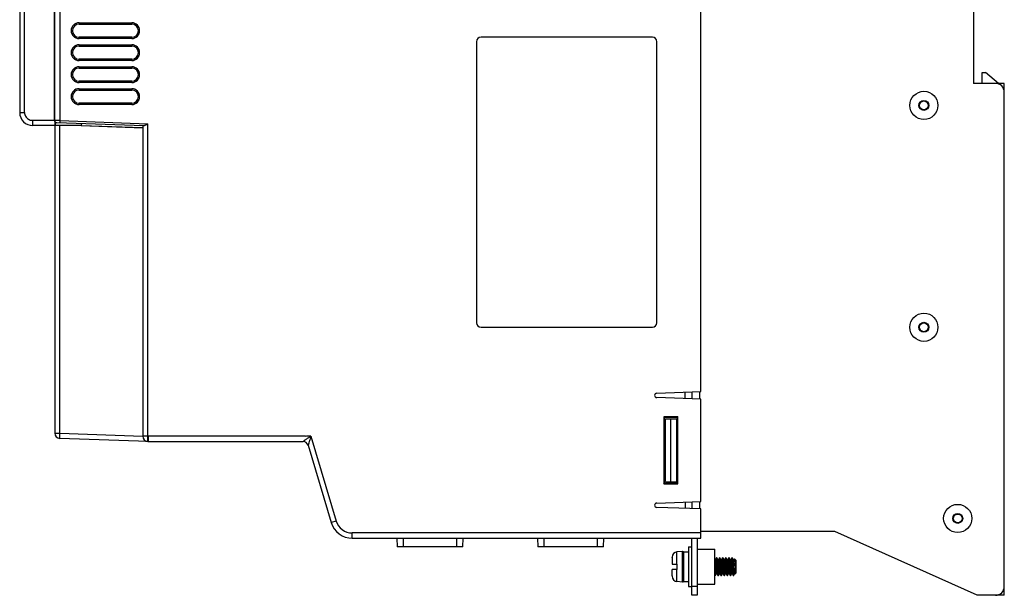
# Model space of a CAD drawing. Header units: millimetres. Extents: x -131 to 719, y -272 to 510.
# Tile 13 of 102: x -123 to 101, y -11 to 120. Entities that reach past the tile are written whole.
import ezdxf

# ---------------------------------------------------------------- set-up
doc = ezdxf.new("R2010")
doc.units = ezdxf.units.MM
doc.header["$LTSCALE"] = 23.1
doc.layers.get('0').update_dxf_attribs({"linetype": 'CONTINUOUS'})

msp = doc.modelspace()

# ---------------------------------------------------------------- linework, layer by layer
at = {"color": 7}
for p, q in [((-114.99, 97.42), (-114.99, 218.31)), ((-113.79, 97.4), (-113.79, 216.77)), ((32.01, 35.72), (32.01, 180.02)), ((94.11, 145.87), (94.11, 105.87)), ((-115.03, 97.47), (-115.03, 144.94)), ((-122.99, 140.75), (-122.99, 99.27)), ((-121.89, 99.27), (-121.89, 140.75)), ((-109.48, 119.67), (-109.48, 119.37)), ((-109.48, 119.67), (-97.48, 119.67)), ((-109.48, 119.37), (-97.48, 119.37)), ((-97.48, 119.67), (-97.48, 119.37)), ((-109.48, 116.07), (-109.48, 116.37)), ((-97.48, 116.37), (-109.48, 116.37)), ((-97.48, 116.07), (-109.48, 116.07)), ((-109.48, 114.67), (-109.48, 114.37)), ((-109.48, 114.67), (-97.48, 114.67)), ((-109.48, 114.37), (-97.48, 114.37)), ((-97.48, 116.07), (-97.48, 116.37)), ((-97.48, 114.67), (-97.48, 114.37)), ((-18.99, 115.37), (-18.99, 51.37)), ((21.01, 116.37), (-17.99, 116.37)), ((22.01, 51.37), (22.01, 115.37)), ((-109.48, 111.07), (-109.48, 111.37)), ((-97.48, 111.37), (-109.48, 111.37)), ((-97.48, 111.07), (-109.48, 111.07)), ((-97.48, 111.07), (-97.48, 111.37)), ((-109.48, 109.67), (-109.48, 109.37)), ((-109.48, 109.67), (-97.48, 109.67)), ((-109.48, 109.37), (-97.48, 109.37)), ((-97.48, 109.67), (-97.48, 109.37)), ((96.11, 108.37), (96.86, 108.37)), ((96.11, 105.87), (96.11, 108.37)), ((99.77, 105.87), (96.86, 108.37)), ((-109.48, 106.07), (-109.48, 106.37)), ((-97.48, 106.37), (-109.48, 106.37)), ((-97.48, 106.07), (-109.48, 106.07)), ((-97.48, 106.07), (-97.48, 106.37)), ((99.11, 105.87), (94.11, 105.87)), ((101.11, 105.87), (99.11, 105.87)), ((101.11, 103.87), (101.11, 105.87)), ((-109.48, 104.67), (-109.48, 104.37)), ((-109.48, 104.67), (-97.48, 104.67)), ((-109.48, 104.37), (-97.48, 104.37)), ((-97.48, 104.67), (-97.48, 104.37)), ((101.11, -8.63), (101.11, 103.87)), ((-109.48, 101.07), (-109.48, 101.37)), ((-97.48, 101.37), (-109.48, 101.37)), ((-97.48, 101.07), (-109.48, 101.07)), ((-97.48, 101.07), (-97.48, 101.37)), ((-122.99, 99.27), (-121.89, 99.27)), ((-120.09, 97.47), (-114.99, 97.47)), ((-115.03, 97.47), (-115.03, 97.24)), ((-113.79, 97.4), (-114.99, 97.42)), ((-94.76, 96.23), (-114.5, 96.92)), ((-113.8, 96.9), (-113.79, 97.4)), ((-113.79, 97.4), (-93.79, 96.7)), ((-93.79, 25.57), (-93.79, 96.7)), ((-108.99, 96.27), (-119.99, 96.27)), ((-114.99, 96.27), (-114.99, 26.27)), ((-113.83, 26.27), (-113.83, 96.27)), ((-108.99, 96.27), (-94.99, 95.78)), ((-94.99, 95.74), (-108.99, 96.23)), ((-94.99, 96.24), (-94.99, 25.57)), ((-17.99, 50.37), (21.01, 50.37)), ((22, 35.37), (32.01, 35.72)), ((32.01, 34.02), (22, 34.37)), ((28.51, 34.14), (28.51, 35.6)), ((30.01, 35.65), (30.01, 34.09)), ((31.71, 35.71), (31.71, 34.03)), ((32.01, 10.72), (32.01, 34.02)), ((26.83, 29.99), (23.59, 29.99)), ((23.59, 29.99), (23.71, 29.87)), ((23.59, 29.99), (23.59, 14.75)), ((23.71, 29.87), (26.71, 29.87)), ((23.71, 29.87), (23.71, 14.87)), ((24.01, 29.46), (26.71, 29.56)), ((24.01, 15.28), (24.01, 29.46)), ((25.23, 15.24), (25.23, 29.51)), ((26.51, 29.55), (26.51, 15.19)), ((26.83, 29.99), (26.71, 29.87)), ((26.71, 14.87), (26.71, 29.87)), ((26.83, 14.76), (26.83, 29.99)), ((26.71, 27.83), (26.51, 27.82)), ((-114.99, 26.27), (-113.83, 26.27)), ((-113.83, 26.27), (-94.99, 25.61)), ((-93.76, 24.37), (-113.83, 25.07)), ((-93.79, 25.57), (-94.99, 25.57)), ((-93.83, 24.37), (-93.79, 25.57)), ((-93.74, 25.57), (-93.79, 25.57)), ((-93.74, 25.57), (-93.75, 24.56)), ((-57.96, 25.57), (-93.74, 25.57)), ((-57.96, 25.54), (-57.96, 25.57)), ((-56.71, 25.57), (-57.11, 25.3)), ((-56.71, 25.57), (-50.93, 6.28)), ((-93.75, 24.56), (-93.76, 24.37)), ((-93.76, 24.37), (-58.5, 24.37)), ((-57.35, 23.52), (-52.08, 5.94)), ((26.51, 16.92), (26.71, 16.91)), ((23.59, 14.75), (23.71, 14.87)), ((23.59, 14.75), (26.83, 14.76)), ((26.71, 14.87), (23.71, 14.87)), ((24.01, 15.28), (26.71, 15.18)), ((26.83, 14.76), (26.71, 14.87)), ((22, 10.37), (32.01, 10.72)), ((32.01, 9.02), (22, 9.37)), ((28.51, 10.6), (28.51, 9.14)), ((30.01, 10.65), (30.01, 9.09)), ((31.71, 10.71), (31.71, 9.03)), ((32.01, 2.37), (32.01, 9.02)), ((-50.93, 6.28), (-52.08, 5.94)), ((32.01, 3.57), (-47.29, 3.57)), ((-47.29, 2.37), (-47.29, 3.57)), ((-47.29, 2.37), (32.01, 2.37)), ((-37.15, 2.37), (-37.04, 0.37)), ((-35.65, 0.37), (-35.65, 2.37)), ((-23.53, 2.37), (-23.53, 0.37)), ((-22.13, 0.37), (-22.03, 2.37)), ((-5.15, 2.37), (-5.04, 0.37)), ((-3.65, 0.37), (-3.65, 2.37)), ((8.47, 2.37), (8.47, 0.37)), ((9.87, 0.37), (9.97, 2.37)), ((30.01, -10.63), (30.01, 2.37)), ((31.21, 2.37), (31.21, -10.63)), ((62.51, 3.87), (32.01, 3.87)), ((94.9, -10.63), (62.51, 3.87)), ((-22.13, 0.37), (-37.04, 0.37)), ((9.87, 0.37), (-5.04, 0.37)), ((29.21, 0.37), (30.01, 0.37)), ((29.21, 0.37), (29.21, -8.63)), ((25.51, -1.96), (25.51, -2.01)), ((25.51, -2.01), (25.51, -1.96)), ((25.51, -2.01), (25.51, -2.01)), ((27.9, -0.65), (26.61, -0.76)), ((26.61, -3.53), (26.61, -0.76)), ((27.9, -7.61), (27.9, -0.65)), ((28.11, -0.75), (29.21, -0.75)), ((28.11, -0.75), (28.11, -7.52)), ((31.21, -0.13), (35.21, -0.13)), ((35.21, -8.13), (35.21, -0.13)), ((35.57, -2.14), (35.36, -2.5)), ((35.68, -2.13), (35.58, -2.13)), ((36.27, -2.14), (36.06, -2.5)), ((36.38, -2.13), (36.28, -2.13)), ((36.4, -2.15), (36.4, -2.14)), ((36.97, -2.14), (36.76, -2.5)), ((37.08, -2.13), (36.98, -2.13)), ((37.67, -2.14), (37.46, -2.5)), ((37.78, -2.13), (37.68, -2.13)), ((37.8, -2.15), (37.8, -2.14)), ((38.37, -2.14), (38.16, -2.5)), ((38.48, -2.13), (38.38, -2.13)), ((39.07, -2.14), (38.86, -2.5)), ((39.18, -2.13), (39.08, -2.13)), ((25.51, -3.53), (26.61, -3.53)), ((26.61, -3.53), (26.61, -4.73)), ((35.37, -2.51), (35.21, -2.51)), ((35.51, -3.68), (35.53, -3.97)), ((36.07, -2.51), (35.91, -2.51)), ((36.07, -3.97), (36.05, -3.68)), ((36.21, -3.68), (36.23, -3.98)), ((36.77, -2.51), (36.61, -2.51)), ((36.77, -3.98), (36.75, -3.68)), ((36.97, -4.58), (36.95, -4.3)), ((37.47, -2.51), (37.31, -2.51)), ((37.51, -4.58), (37.49, -4.3)), ((37.61, -3.69), (37.63, -3.98)), ((38.17, -2.51), (38.01, -2.51)), ((38.17, -3.98), (38.15, -3.69)), ((38.31, -3.68), (38.33, -3.97)), ((38.87, -2.51), (38.71, -2.51)), ((38.87, -3.97), (38.85, -3.68)), ((39.01, -3.68), (39.03, -3.98)), ((39.29, -4.72), (39.27, -4.36)), ((39.57, -2.51), (39.41, -2.51)), ((39.56, -2.51), (39.68, -2.3)), ((39.68, -2.3), (39.56, -2.51)), ((39.69, -2.31), (39.68, -2.3)), ((39.68, -2.3), (39.68, -2.3)), ((40.11, -2.73), (39.69, -2.31)), ((39.89, -3.91), (39.89, -5.75)), ((40.11, -5.53), (40.11, -2.73)), ((26.61, -4.73), (25.51, -4.73)), ((25.51, -6.22), (25.51, -4.73)), ((25.51, -6.25), (25.51, -6.3)), ((25.51, -6.3), (25.51, -6.25)), ((25.51, -6.25), (25.51, -6.25)), ((26.61, -7.5), (26.61, -4.73)), ((35.23, -6.13), (35.33, -6.13)), ((35.35, -6.12), (35.56, -5.75)), ((35.42, -4.7), (35.41, -4.55)), ((35.71, -5.75), (35.55, -5.75)), ((35.93, -6.13), (36.03, -6.13)), ((36.05, -6.12), (36.26, -5.75)), ((36.41, -5.75), (36.25, -5.75)), ((36.63, -6.13), (36.62, -6.12)), ((36.63, -6.13), (36.73, -6.13)), ((36.75, -6.12), (36.73, -6.13)), ((36.75, -6.12), (36.96, -5.75)), ((37.11, -5.75), (36.95, -5.75)), ((37.33, -6.13), (37.43, -6.13)), ((37.45, -6.12), (37.66, -5.75)), ((37.81, -5.75), (37.65, -5.75)), ((38.02, -6.12), (38.02, -6.12)), ((38.03, -6.13), (38.13, -6.13)), ((38.15, -6.12), (38.36, -5.75)), ((38.51, -5.75), (38.35, -5.75)), ((38.73, -6.13), (38.83, -6.13)), ((38.85, -6.12), (39.06, -5.75)), ((39.21, -5.75), (39.05, -5.75)), ((39.43, -6.13), (39.42, -6.12)), ((39.43, -6.13), (39.51, -6.13)), ((39.56, -6.08), (39.51, -6.13)), ((39.51, -6.1), (39.51, -6.13)), ((39.59, -6.05), (39.76, -5.75)), ((39.75, -5.75), (39.89, -5.75)), ((40.11, -5.53), (39.89, -5.75)), ((27.9, -7.61), (26.61, -7.5)), ((28.11, -7.52), (29.21, -7.52)), ((29.21, -8.63), (30.01, -8.63)), ((31.21, -8.63), (30.01, -8.63)), ((31.21, -8.13), (35.21, -8.13)), ((101.11, -10.63), (101.11, -8.63)), ((31.21, -10.63), (30.01, -10.63)), ((99.11, -10.63), (94.9, -10.63)), ((101.11, -10.63), (99.11, -10.63))]:
    msp.add_line(p, q, dxfattribs=at)
for points in [[(-121.89, 99.27), (-121.87, 99.04), (-121.83, 98.81), (-121.76, 98.59), (-121.65, 98.38), (-121.53, 98.19), (-121.37, 98.01), (-121.2, 97.86), (-121.01, 97.72), (-120.8, 97.62), (-120.58, 97.54), (-120.34, 97.49), (-120.09, 97.47)], [(-120.09, 97.47), (-120.09, 97.24), (-120.08, 97.01), (-120.07, 96.8), (-120.06, 96.62), (-120.04, 96.47), (-120.03, 96.36), (-120.01, 96.29), (-119.99, 96.27)], [(-115.03, 97.24), (-115.02, 97.01), (-115.01, 96.8), (-115, 96.62), (-114.98, 96.47), (-114.96, 96.36), (-114.94, 96.29), (-114.92, 96.27)], [(-114.9, 97.14), (-114.9, 97.01), (-114.9, 96.8), (-114.9, 96.62), (-114.91, 96.47)], [(-114.91, 96.47), (-114.91, 96.29), (-114.91, 96.27)], [(-108.94, 96.73), (-108.95, 96.62), (-108.96, 96.47), (-108.97, 96.36), (-108.98, 96.29), (-108.99, 96.27)], [(-93.79, 96.7), (-93.92, 96.62), (-94.04, 96.54), (-94.16, 96.47), (-94.27, 96.41), (-94.38, 96.36), (-94.47, 96.31), (-94.56, 96.28), (-94.64, 96.25), (-94.7, 96.24), (-94.76, 96.23)], [(-113.83, 25.07), (-113.83, 25.08), (-113.84, 25.1), (-113.84, 25.14), (-113.84, 25.19), (-113.84, 25.25), (-113.84, 25.33), (-113.84, 25.42), (-113.84, 25.52), (-113.84, 25.63), (-113.84, 25.75), (-113.84, 25.87), (-113.84, 26), (-113.83, 26.13), (-113.83, 26.27)], [(-57.11, 25.3), (-57.41, 25.1), (-57.53, 25.03), (-57.64, 24.95), (-57.74, 24.88), (-57.85, 24.81), (-57.95, 24.74), (-58.05, 24.67), (-58.13, 24.61), (-58.21, 24.57), (-58.27, 24.52), (-58.39, 24.44)], [(-56.71, 25.57), (-56.89, 25.57), (-57.09, 25.57), (-57.28, 25.57), (-57.49, 25.57), (-57.72, 25.56), (-57.96, 25.54)], [(-56.71, 25.57), (-56.77, 25.37), (-56.83, 25.17), (-57.05, 24.49)], [(-58.39, 24.44), (-58.44, 24.41), (-58.47, 24.39), (-58.49, 24.38), (-58.5, 24.37), (-58.5, 24.37)], [(-57.27, 23.77), (-57.29, 23.69), (-57.31, 23.62), (-57.33, 23.57), (-57.34, 23.54), (-57.34, 23.52), (-57.35, 23.52)], [(-57.17, 24.08), (-57.21, 23.97), (-57.27, 23.77)], [(-57.05, 24.49), (-57.09, 24.34), (-57.17, 24.08)], [(25.51, -2.01), (25.51, -2.02), (25.51, -2.02), (25.51, -2.03), (25.51, -3.53)], [(35.58, -2.13), (35.58, -2.13), (35.57, -2.14)], [(35.73, -3.6), (35.72, -3.43), (35.71, -3.26), (35.7, -3.1), (35.69, -2.95), (35.68, -2.81), (35.67, -2.67), (35.66, -2.56), (35.65, -2.45), (35.64, -2.36), (35.63, -2.28), (35.62, -2.22), (35.61, -2.17), (35.6, -2.14), (35.59, -2.13), (35.58, -2.13)], [(35.7, -2.14), (35.69, -2.13), (35.68, -2.13)], [(35.92, -2.52), (35.73, -2.19), (35.7, -2.14)], [(35.83, -3.6), (35.82, -3.43), (35.81, -3.26), (35.8, -3.1), (35.79, -2.95), (35.78, -2.81), (35.77, -2.67), (35.76, -2.56), (35.75, -2.45), (35.74, -2.36), (35.73, -2.28), (35.72, -2.22), (35.71, -2.17), (35.7, -2.14), (35.7, -2.14)], [(36.28, -2.13), (36.28, -2.13), (36.27, -2.14)], [(36.43, -3.63), (36.42, -3.45), (36.41, -3.28), (36.4, -3.12), (36.39, -2.97), (36.38, -2.83), (36.37, -2.69), (36.36, -2.57), (36.35, -2.46), (36.34, -2.37), (36.33, -2.29), (36.32, -2.23), (36.31, -2.18), (36.3, -2.15), (36.29, -2.13), (36.28, -2.13)], [(36.4, -2.14), (36.39, -2.13), (36.38, -2.13)], [(36.62, -2.52), (36.43, -2.19), (36.4, -2.14)], [(36.53, -3.63), (36.52, -3.45), (36.51, -3.28), (36.5, -3.12), (36.49, -2.97), (36.48, -2.83), (36.47, -2.69), (36.46, -2.57), (36.45, -2.46), (36.44, -2.37), (36.43, -2.29), (36.42, -2.23), (36.41, -2.18), (36.4, -2.15)], [(36.98, -2.13), (36.98, -2.13), (36.97, -2.14)], [(37.13, -3.65), (37.12, -3.48), (37.11, -3.31), (37.1, -3.15), (37.09, -2.99), (37.08, -2.85), (37.07, -2.71), (37.06, -2.59), (37.05, -2.48), (37.04, -2.38), (37.03, -2.3), (37.02, -2.23), (37.01, -2.18), (37, -2.15), (36.99, -2.13), (36.98, -2.13)], [(37.1, -2.14), (37.09, -2.13), (37.08, -2.13)], [(37.32, -2.52), (37.13, -2.19), (37.1, -2.14)], [(37.23, -3.65), (37.22, -3.48), (37.21, -3.31), (37.2, -3.15), (37.19, -2.99), (37.18, -2.85), (37.17, -2.71), (37.16, -2.59), (37.15, -2.48), (37.14, -2.38), (37.13, -2.3), (37.12, -2.23), (37.11, -2.18), (37.1, -2.15), (37.1, -2.14)], [(37.68, -2.13), (37.68, -2.13), (37.67, -2.14)], [(37.83, -3.62), (37.82, -3.45), (37.81, -3.28), (37.8, -3.12), (37.79, -2.97), (37.78, -2.83), (37.77, -2.69), (37.76, -2.57), (37.75, -2.47), (37.74, -2.37), (37.73, -2.29), (37.72, -2.23), (37.71, -2.18), (37.7, -2.15), (37.69, -2.13), (37.68, -2.13)], [(37.8, -2.14), (37.79, -2.13), (37.78, -2.13)], [(38.02, -2.52), (37.83, -2.19), (37.8, -2.14)], [(37.93, -3.62), (37.92, -3.45), (37.91, -3.28), (37.9, -3.12), (37.89, -2.97), (37.88, -2.83), (37.87, -2.7), (37.86, -2.58), (37.85, -2.47), (37.84, -2.37), (37.83, -2.29), (37.82, -2.23), (37.81, -2.18), (37.8, -2.15)], [(38.38, -2.13), (38.38, -2.14), (38.37, -2.14)], [(38.53, -3.55), (38.52, -3.37), (38.51, -3.21), (38.5, -3.05), (38.49, -2.91), (38.48, -2.77), (38.47, -2.64), (38.46, -2.53), (38.45, -2.42), (38.44, -2.34), (38.43, -2.26), (38.42, -2.21), (38.41, -2.16), (38.4, -2.14), (38.38, -2.13)], [(38.5, -2.14), (38.49, -2.13), (38.48, -2.13)], [(38.72, -2.52), (38.53, -2.19), (38.5, -2.14)], [(38.63, -3.55), (38.62, -3.38), (38.61, -3.22), (38.6, -3.06), (38.59, -2.91), (38.58, -2.77), (38.57, -2.65), (38.56, -2.53), (38.55, -2.43), (38.54, -2.34), (38.53, -2.27), (38.52, -2.21), (38.51, -2.17), (38.5, -2.14)], [(39.08, -2.13), (39.08, -2.13), (39.07, -2.14)], [(39.23, -3.64), (39.22, -3.47), (39.21, -3.3), (39.2, -3.14), (39.19, -2.99), (39.18, -2.84), (39.17, -2.71), (39.16, -2.59), (39.15, -2.48), (39.14, -2.38), (39.13, -2.3), (39.12, -2.24), (39.11, -2.19), (39.1, -2.15), (39.09, -2.13), (39.08, -2.13)], [(39.2, -2.14), (39.19, -2.13), (39.18, -2.13)], [(39.42, -2.52), (39.23, -2.19), (39.2, -2.14)], [(39.33, -3.66), (39.32, -3.48), (39.31, -3.31), (39.3, -3.15), (39.29, -3), (39.28, -2.85), (39.27, -2.72), (39.26, -2.6), (39.25, -2.49), (39.24, -2.39), (39.23, -2.31), (39.22, -2.24), (39.21, -2.19), (39.2, -2.15), (39.2, -2.14)], [(35.35, -3.78), (35.34, -3.63), (35.33, -3.48), (35.32, -3.34), (35.31, -3.21), (35.3, -3.09), (35.29, -2.97), (35.28, -2.87), (35.27, -2.78), (35.26, -2.7), (35.25, -2.63), (35.24, -2.58), (35.22, -2.54), (35.22, -2.52)], [(35.41, -4.55), (35.39, -4.25), (35.35, -3.78)], [(35.37, -2.51), (35.38, -2.51), (35.39, -2.53), (35.4, -2.57), (35.41, -2.62), (35.42, -2.68), (35.43, -2.75), (35.44, -2.84), (35.45, -2.93), (35.46, -3.04), (35.47, -3.15), (35.48, -3.27), (35.49, -3.4), (35.5, -3.54), (35.51, -3.68)], [(35.53, -3.97), (35.55, -4.27), (35.57, -4.56)], [(35.79, -4.68), (35.77, -4.33), (35.76, -4.14), (35.75, -3.96), (35.73, -3.6)], [(35.89, -4.68), (35.87, -4.33), (35.86, -4.14), (35.85, -3.96), (35.83, -3.6)], [(36.05, -3.68), (36.04, -3.54), (36.03, -3.4), (36.02, -3.27), (36.01, -3.15), (36, -3.04), (35.99, -2.93), (35.98, -2.84), (35.97, -2.75), (35.95, -2.68), (35.94, -2.62), (35.93, -2.57), (35.92, -2.53), (35.92, -2.52)], [(36.07, -2.51), (36.08, -2.51), (36.09, -2.53), (36.1, -2.57), (36.11, -2.62), (36.12, -2.67), (36.13, -2.75), (36.14, -2.83), (36.15, -2.92), (36.16, -3.03), (36.17, -3.14), (36.18, -3.27), (36.19, -3.4), (36.2, -3.54), (36.21, -3.68)], [(36.11, -4.56), (36.09, -4.27), (36.07, -3.97)], [(36.23, -3.98), (36.25, -4.27), (36.27, -4.57)], [(36.49, -4.71), (36.47, -4.35), (36.46, -4.17), (36.45, -3.99), (36.43, -3.63)], [(36.59, -4.71), (36.57, -4.35), (36.56, -4.17), (36.55, -3.99), (36.53, -3.63)], [(36.75, -3.68), (36.74, -3.54), (36.73, -3.4), (36.72, -3.27), (36.71, -3.14), (36.7, -3.03), (36.68, -2.92), (36.67, -2.83), (36.66, -2.75), (36.65, -2.67), (36.64, -2.62), (36.63, -2.57), (36.62, -2.53), (36.62, -2.52)], [(36.91, -3.7), (36.9, -3.56), (36.89, -3.42), (36.88, -3.28), (36.87, -3.16), (36.86, -3.04), (36.85, -2.94), (36.84, -2.84), (36.83, -2.76), (36.82, -2.68), (36.81, -2.62), (36.8, -2.57), (36.79, -2.54), (36.78, -2.51), (36.77, -2.51)], [(36.81, -4.57), (36.79, -4.27), (36.77, -3.98)], [(36.95, -4.3), (36.93, -4), (36.91, -3.7)], [(37.18, -4.56), (37.16, -4.2), (37.13, -3.65)], [(37.28, -4.56), (37.26, -4.2), (37.23, -3.65)], [(37.45, -3.7), (37.44, -3.56), (37.43, -3.42), (37.42, -3.28), (37.41, -3.16), (37.4, -3.04), (37.39, -2.94), (37.38, -2.84), (37.37, -2.76), (37.36, -2.68), (37.34, -2.62), (37.33, -2.57), (37.32, -2.54), (37.32, -2.52)], [(37.49, -4.3), (37.47, -4), (37.45, -3.7)], [(37.47, -2.51), (37.48, -2.51), (37.49, -2.54), (37.5, -2.57), (37.51, -2.62), (37.52, -2.68), (37.53, -2.76), (37.54, -2.84), (37.55, -2.94), (37.56, -3.04), (37.57, -3.16), (37.58, -3.28), (37.59, -3.41), (37.6, -3.54), (37.61, -3.69)], [(37.63, -3.98), (37.65, -4.27), (37.67, -4.57)], [(37.89, -4.69), (37.87, -4.34), (37.86, -4.16), (37.85, -3.98), (37.83, -3.62)], [(37.99, -4.7), (37.97, -4.34), (37.96, -4.16), (37.95, -3.98), (37.93, -3.62)], [(38.15, -3.69), (38.14, -3.54), (38.13, -3.41), (38.12, -3.28), (38.11, -3.16), (38.1, -3.04), (38.09, -2.94), (38.08, -2.84), (38.07, -2.76), (38.06, -2.68), (38.04, -2.62), (38.03, -2.57), (38.02, -2.54), (38.02, -2.52)], [(38.17, -2.51), (38.18, -2.51), (38.19, -2.53), (38.2, -2.57), (38.21, -2.61), (38.22, -2.67), (38.23, -2.75), (38.24, -2.83), (38.25, -2.92), (38.26, -3.03), (38.27, -3.14), (38.28, -3.27), (38.29, -3.4), (38.3, -3.54), (38.31, -3.68)], [(38.21, -4.57), (38.19, -4.27), (38.17, -3.98)], [(38.33, -3.97), (38.35, -4.27), (38.37, -4.56)], [(38.59, -4.62), (38.57, -4.26), (38.56, -4.08), (38.55, -3.9), (38.53, -3.55)], [(38.69, -4.63), (38.67, -4.27), (38.66, -4.09), (38.65, -3.91), (38.63, -3.55)], [(38.85, -3.68), (38.84, -3.54), (38.83, -3.4), (38.82, -3.27), (38.81, -3.14), (38.8, -3.03), (38.79, -2.92), (38.77, -2.83), (38.76, -2.75), (38.75, -2.67), (38.74, -2.61), (38.73, -2.57), (38.72, -2.53), (38.72, -2.52)], [(38.87, -2.51), (38.88, -2.51), (38.89, -2.54), (38.9, -2.57), (38.91, -2.62), (38.92, -2.68), (38.93, -2.75), (38.94, -2.83), (38.95, -2.93), (38.96, -3.04), (38.97, -3.15), (38.98, -3.28), (38.99, -3.41), (39, -3.54), (39.01, -3.68)], [(38.91, -4.56), (38.89, -4.27), (38.87, -3.97)], [(39.03, -3.98), (39.05, -4.28), (39.07, -4.57)], [(39.27, -4.36), (39.25, -4), (39.23, -3.64)], [(39.38, -4.55), (39.36, -4.2), (39.33, -3.66)], [(39.55, -3.76), (39.54, -3.61), (39.53, -3.46), (39.52, -3.33), (39.51, -3.19), (39.5, -3.07), (39.49, -2.96), (39.48, -2.86), (39.47, -2.77), (39.46, -2.69), (39.45, -2.62), (39.44, -2.57), (39.42, -2.54), (39.42, -2.52)], [(39.61, -4.52), (39.58, -4.22), (39.55, -3.76)], [(39.57, -2.51), (39.59, -2.51), (39.61, -2.53), (39.63, -2.57), (39.65, -2.61), (39.67, -2.67), (39.69, -2.74), (39.71, -2.82), (39.73, -2.91), (39.75, -3.01), (39.77, -3.12), (39.79, -3.23), (39.81, -3.36), (39.83, -3.49), (39.85, -3.62), (39.87, -3.76), (39.89, -3.91)], [(39.86, -3.5), (39.85, -3.36), (39.83, -3.23), (39.82, -3.11), (39.81, -2.99), (39.8, -2.88), (39.79, -2.78), (39.77, -2.68), (39.76, -2.6), (39.75, -2.52), (39.74, -2.45), (39.73, -2.4), (39.72, -2.36), (39.7, -2.32), (39.69, -2.31)], [(39.89, -3.91), (39.88, -3.77), (39.86, -3.5)], [(25.51, -6.22), (25.51, -6.23), (25.51, -6.24), (25.51, -6.25)], [(35.27, -5.81), (35.26, -5.7), (35.25, -5.58), (35.24, -5.45), (35.23, -5.31), (35.22, -5.16), (35.21, -5.08)], [(35.23, -6.13), (35.23, -6.13), (35.22, -6.12)], [(35.29, -5.98), (35.28, -5.9), (35.27, -5.81)], [(35.33, -6.13), (35.33, -6.13), (35.32, -6.11), (35.31, -6.09), (35.3, -6.04), (35.29, -5.98)], [(35.35, -6.12), (35.34, -6.12), (35.33, -6.13)], [(35.55, -5.75), (35.54, -5.74), (35.53, -5.73), (35.52, -5.7), (35.51, -5.65), (35.51, -5.6), (35.5, -5.54), (35.49, -5.46), (35.48, -5.37), (35.47, -5.28), (35.46, -5.18), (35.45, -5.07), (35.44, -4.95), (35.43, -4.83), (35.42, -4.7)], [(35.57, -4.56), (35.58, -4.71), (35.59, -4.84), (35.6, -4.98), (35.61, -5.1), (35.62, -5.21), (35.63, -5.32), (35.64, -5.41), (35.65, -5.5), (35.66, -5.58), (35.67, -5.64), (35.68, -5.69), (35.7, -5.72), (35.7, -5.74)], [(35.7, -5.74), (35.89, -6.06), (35.92, -6.12)], [(35.92, -6.12), (35.91, -6.09), (35.9, -6.05), (35.89, -5.99), (35.88, -5.91), (35.87, -5.82), (35.86, -5.72), (35.85, -5.6), (35.84, -5.47), (35.83, -5.33), (35.82, -5.18), (35.81, -5.02), (35.8, -4.86), (35.79, -4.68)], [(36.03, -6.13), (36.03, -6.13), (36.02, -6.12), (36.01, -6.09), (36, -6.05), (35.99, -5.99), (35.98, -5.91), (35.97, -5.82), (35.96, -5.72), (35.95, -5.6), (35.94, -5.47), (35.93, -5.33), (35.92, -5.18), (35.91, -5.02), (35.9, -4.86), (35.89, -4.68)], [(35.93, -6.13), (35.93, -6.13), (35.92, -6.12)], [(36.05, -6.12), (36.04, -6.12), (36.03, -6.13)], [(36.25, -5.75), (36.24, -5.74), (36.23, -5.72), (36.22, -5.69), (36.21, -5.64), (36.2, -5.58), (36.19, -5.5), (36.18, -5.41), (36.17, -5.32), (36.16, -5.21), (36.15, -5.1), (36.14, -4.98), (36.13, -4.84), (36.12, -4.71), (36.11, -4.56)], [(36.27, -4.57), (36.28, -4.71), (36.29, -4.85), (36.3, -4.99), (36.31, -5.11), (36.32, -5.23), (36.33, -5.33), (36.34, -5.43), (36.35, -5.51), (36.36, -5.58), (36.37, -5.64), (36.38, -5.69), (36.4, -5.72), (36.4, -5.74)], [(36.4, -5.74), (36.59, -6.06), (36.62, -6.12)], [(36.62, -6.12), (36.61, -6.1), (36.6, -6.05), (36.59, -6), (36.58, -5.92), (36.57, -5.84), (36.56, -5.74), (36.55, -5.62), (36.54, -5.49), (36.53, -5.35), (36.52, -5.2), (36.51, -5.05), (36.5, -4.88), (36.49, -4.71)], [(36.73, -6.13), (36.72, -6.12), (36.71, -6.1), (36.7, -6.05), (36.69, -6), (36.68, -5.92), (36.67, -5.84), (36.66, -5.74), (36.65, -5.62), (36.64, -5.49), (36.63, -5.35), (36.62, -5.2), (36.61, -5.05), (36.6, -4.88), (36.59, -4.71)], [(36.95, -5.75), (36.94, -5.74), (36.93, -5.72), (36.92, -5.69), (36.91, -5.64), (36.9, -5.58), (36.89, -5.51), (36.88, -5.43), (36.87, -5.33), (36.86, -5.23), (36.85, -5.11), (36.84, -4.99), (36.83, -4.85), (36.82, -4.71), (36.81, -4.57)], [(37.1, -5.74), (37.1, -5.72), (37.09, -5.69), (37.07, -5.64), (37.06, -5.58), (37.05, -5.51), (37.04, -5.43), (37.03, -5.33), (37.02, -5.23), (37.01, -5.11), (37, -4.99), (36.99, -4.86), (36.98, -4.72), (36.97, -4.58)], [(37.1, -5.74), (37.29, -6.06), (37.32, -6.12)], [(37.32, -6.12), (37.32, -6.1), (37.31, -6.06), (37.3, -6.01), (37.29, -5.94), (37.28, -5.85), (37.26, -5.75), (37.25, -5.64), (37.24, -5.51), (37.23, -5.37), (37.22, -5.23), (37.21, -5.07), (37.2, -4.9), (37.19, -4.73), (37.18, -4.56)], [(37.43, -6.13), (37.43, -6.12), (37.42, -6.1), (37.41, -6.06), (37.4, -6.01), (37.39, -5.94), (37.38, -5.85), (37.36, -5.75), (37.35, -5.64), (37.34, -5.51), (37.33, -5.37), (37.32, -5.23), (37.31, -5.07), (37.3, -4.9), (37.29, -4.73), (37.28, -4.56)], [(37.33, -6.13), (37.33, -6.12), (37.32, -6.12)], [(37.45, -6.12), (37.44, -6.13), (37.43, -6.13)], [(37.65, -5.75), (37.64, -5.74), (37.63, -5.72), (37.62, -5.69), (37.61, -5.64), (37.6, -5.58), (37.59, -5.51), (37.58, -5.43), (37.57, -5.33), (37.56, -5.23), (37.55, -5.11), (37.54, -4.99), (37.53, -4.86), (37.52, -4.72), (37.51, -4.58)], [(37.67, -4.57), (37.68, -4.71), (37.69, -4.85), (37.7, -4.98), (37.71, -5.1), (37.72, -5.21), (37.73, -5.32), (37.74, -5.42), (37.75, -5.5), (37.76, -5.58), (37.77, -5.64), (37.78, -5.69), (37.8, -5.72), (37.8, -5.74)], [(37.8, -5.74), (37.99, -6.06), (38.02, -6.12)], [(38.02, -6.12), (38.01, -6.09), (38, -6.05), (37.99, -5.99), (37.98, -5.91), (37.97, -5.82), (37.96, -5.72), (37.95, -5.6), (37.94, -5.48), (37.93, -5.34), (37.92, -5.19), (37.91, -5.03), (37.9, -4.86), (37.89, -4.69)], [(38.13, -6.13), (38.13, -6.13), (38.12, -6.12), (38.11, -6.09), (38.1, -6.05), (38.09, -5.99), (38.08, -5.91), (38.07, -5.82), (38.06, -5.72), (38.05, -5.61), (38.04, -5.48), (38.03, -5.34), (38.02, -5.19), (38.01, -5.03), (38, -4.87), (37.99, -4.7)], [(38.03, -6.13), (38.03, -6.13), (38.02, -6.12)], [(38.15, -6.12), (38.14, -6.12), (38.13, -6.13)], [(38.35, -5.75), (38.34, -5.74), (38.33, -5.72), (38.32, -5.69), (38.31, -5.64), (38.3, -5.58), (38.29, -5.5), (38.28, -5.42), (38.27, -5.32), (38.26, -5.21), (38.25, -5.1), (38.24, -4.98), (38.23, -4.85), (38.22, -4.71), (38.21, -4.57)], [(38.37, -4.56), (38.38, -4.71), (38.39, -4.85), (38.4, -4.98), (38.41, -5.11), (38.42, -5.22), (38.43, -5.33), (38.44, -5.42), (38.45, -5.51), (38.46, -5.58), (38.47, -5.64), (38.48, -5.69), (38.5, -5.72), (38.5, -5.74)], [(38.5, -5.74), (38.69, -6.06), (38.72, -6.12)], [(38.72, -6.12), (38.72, -6.11), (38.71, -6.07), (38.7, -6.02), (38.69, -5.96), (38.68, -5.87), (38.67, -5.78), (38.66, -5.67), (38.65, -5.55), (38.64, -5.42), (38.63, -5.27), (38.62, -5.12), (38.61, -4.96), (38.6, -4.79), (38.59, -4.62)], [(38.83, -6.13), (38.83, -6.13), (38.82, -6.11), (38.81, -6.07), (38.8, -6.02), (38.79, -5.96), (38.78, -5.88), (38.77, -5.78), (38.76, -5.68), (38.75, -5.56), (38.74, -5.42), (38.73, -5.28), (38.72, -5.13), (38.71, -4.97), (38.7, -4.8), (38.69, -4.63)], [(38.73, -6.13), (38.73, -6.13), (38.72, -6.12)], [(38.85, -6.12), (38.84, -6.13), (38.83, -6.13)], [(39.05, -5.75), (39.04, -5.74), (39.03, -5.72), (39.02, -5.69), (39.01, -5.64), (39, -5.58), (38.99, -5.51), (38.98, -5.42), (38.97, -5.33), (38.96, -5.22), (38.95, -5.11), (38.94, -4.98), (38.93, -4.85), (38.92, -4.71), (38.91, -4.56)], [(39.07, -4.57), (39.08, -4.71), (39.09, -4.85), (39.1, -4.98), (39.11, -5.11), (39.12, -5.22), (39.13, -5.33), (39.14, -5.42), (39.15, -5.51), (39.16, -5.58), (39.17, -5.64), (39.18, -5.69), (39.2, -5.72), (39.2, -5.74)], [(39.2, -5.74), (39.39, -6.06), (39.42, -6.12)], [(39.42, -6.12), (39.41, -6.09), (39.4, -6.05), (39.39, -5.99), (39.38, -5.92), (39.37, -5.83), (39.36, -5.73), (39.35, -5.62), (39.34, -5.49), (39.33, -5.35), (39.32, -5.21), (39.31, -5.05), (39.3, -4.89), (39.29, -4.72)], [(39.51, -6.1), (39.5, -6.06), (39.49, -6), (39.48, -5.93), (39.47, -5.84), (39.46, -5.74), (39.45, -5.63), (39.44, -5.5), (39.43, -5.37), (39.42, -5.22), (39.41, -5.06), (39.4, -4.9), (39.39, -4.73), (39.38, -4.55)], [(39.51, -6.1), (39.54, -6.1), (39.56, -6.08)], [(39.56, -6.08), (39.58, -6.05), (39.59, -6.05)], [(39.75, -5.75), (39.74, -5.74), (39.73, -5.72), (39.72, -5.69), (39.71, -5.64), (39.7, -5.58), (39.69, -5.5), (39.68, -5.41), (39.67, -5.31), (39.66, -5.2), (39.65, -5.08), (39.64, -4.95), (39.63, -4.82), (39.62, -4.67), (39.61, -4.52)]]:
    msp.add_lwpolyline(points, dxfattribs=at)
for centre, radius in [((82.81, 100.87), 3.2), ((82.81, 100.87), 1.13), ((82.81, 100.87), 1), ((82.81, 50.37), 3.2), ((82.81, 50.37), 1.13), ((82.81, 50.37), 1), ((90.51, 6.87), 3.2), ((90.51, 6.87), 1.13), ((90.51, 6.87), 1)]:
    msp.add_circle(centre, radius, dxfattribs=at)
for centre, radius, start, end in [((-109.48, 117.87), 1.8, 90, 270), ((-109.48, 117.87), 1.5, 90, 270), ((-97.48, 117.87), 1.8, 270, 90), ((-97.48, 117.87), 1.5, 270, 90), ((-109.48, 112.87), 1.8, 90, 270), ((-109.48, 112.87), 1.5, 90, 270), ((-97.48, 112.87), 1.8, 270, 90), ((-97.48, 112.87), 1.5, 270, 90), ((-17.99, 115.37), 1, 90, 180), ((21.01, 115.37), 1, 0, 90), ((-109.48, 107.87), 1.8, 90, 270), ((-109.48, 107.87), 1.5, 90, 270), ((-97.48, 107.87), 1.8, 270, 90), ((-97.48, 107.87), 1.5, 270, 90), ((99.11, 103.87), 2, 0, 90), ((-109.48, 102.87), 1.8, 90, 270), ((-109.48, 102.87), 1.5, 90, 270), ((-97.48, 102.87), 1.8, 270, 90), ((-97.48, 102.87), 1.5, 270, 90), ((-119.99, 99.27), 3, 180, 270), ((-114.49, 97.42), 0.5, 180, 267.9999), ((-17.99, 51.37), 1, 180, 270), ((21.01, 51.37), 1, 270, 360), ((22.01, 34.87), 0.5, 91.6316, 268), ((-113.79, 26.27), 1.19, 180, 268), ((-93.79, 25.57), 1.2, 180, 268), ((-58.5, 23.17), 1.2, 16.6751, 90), ((22.01, 9.87), 0.5, 92, 268.3684), ((90.51, 6.87), 1, 65.8812, 90), ((-47.29, 7.37), 5, 196.6745, 270), ((-47.29, 7.37), 3.8, 196.6751, 270), ((26.71, -1.96), 1.2, 95, 180), ((27.91, -0.85), 0.2, 0, 95), ((26.71, -6.3), 1.2, 180, 265), ((27.91, -7.41), 0.2, 265, 360), ((99.11, -8.63), 2, 270, 360)]:
    msp.add_arc(centre, radius, start, end, dxfattribs=at)

doc.saveas('drawing.dxf')
